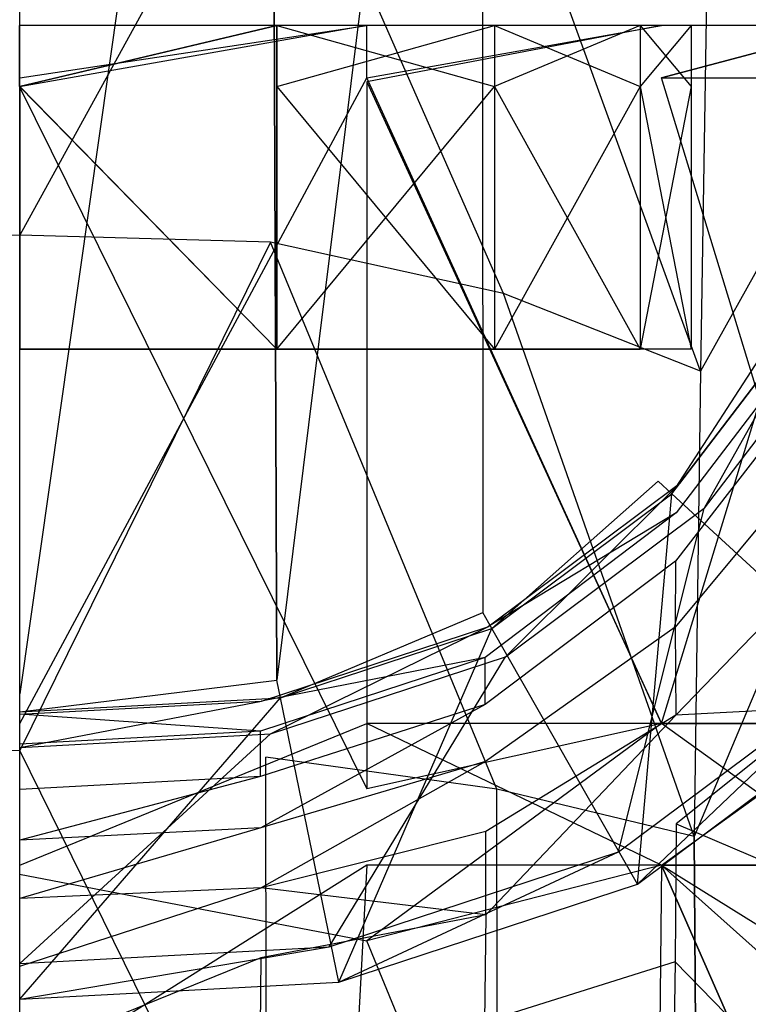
# Model space of a CAD drawing. Extents: x 0 to 0.315, y -0.494 to 0.
# Tile 20 of 24: x 0.158 to 0.185, y -0.091 to -0.053. Entities that reach past the tile are written whole.
import ezdxf

# ---------------------------------------------------------------- set-up
doc = ezdxf.new("R2010")
doc.units = 0
doc.layers.add('L0_WC_N_764603__0___REPLACEMTFO', color=7, linetype='CONTINUOUS')

msp = doc.modelspace()

# ---------------------------------------------------------------- linework, layer by layer
at = {"layer": 'L0_WC_N_764603__0___REPLACEMTFO', "color": 8}
for points, invisible_edges in [([(0.1575, -0.078801), (0.1575, -0.011583), (0.167015, -0.012086), (0.1575, -0.078801)], 10), ([(0.1575, -0.078801), (0.167015, -0.012086), (0.167257, -0.078279), (0.1575, -0.078801)], 13), ([(0.167257, -0.078279), (0.167015, -0.012086), (0.175062, -0.015321), (0.167257, -0.078279)], 10), ([(0.167257, -0.078279), (0.175062, -0.015321), (0.175067, -0.075717), (0.167257, -0.078279)], 13), ([(0.175067, -0.075717), (0.175062, -0.015321), (0.182389, -0.02082), (0.175067, -0.075717)], 15), ([(0.175067, -0.075717), (0.182389, -0.02082), (0.181725, -0.070733), (0.175067, -0.075717)], 15), ([(0.181725, -0.070733), (0.182389, -0.02082), (0.187159, -0.063615), (0.181725, -0.070733)], 15), ([(0.187159, -0.063615), (0.182389, -0.02082), (0.187952, -0.02805), (0.187159, -0.063615)], 15), ([(0.1575, -0.043519, 0.190556), (0.147988, -0.061663, 0.191941), (0.157501, -0.061396, 0.192452), (0.1575, -0.043519, 0.190556)], 14), ([(0.157501, -0.061396, 0.192452), (0.167155, -0.043871, 0.190055), (0.1575, -0.043519, 0.190556), (0.157501, -0.061396, 0.192452)], 13), ([(0.167155, -0.043871, 0.190055), (0.157501, -0.061396, 0.192452), (0.167014, -0.061663, 0.191942), (0.167155, -0.043871, 0.190055)], 14), ([(0.175858, -0.063607, 0.188355), (0.167155, -0.043871, 0.190055), (0.167014, -0.061663, 0.191942), (0.175858, -0.063607, 0.188355)], 14), ([(0.176102, -0.046648, 0.186415), (0.167155, -0.043871, 0.190055), (0.175858, -0.063607, 0.188355), (0.176102, -0.046648, 0.186415)], 14), ([(0.189249, -0.04448, 0.167842), (0.183583, -0.050854, 0.180599), (0.189118, -0.05616, 0.173067), (0.189249, -0.04448, 0.167842)], 14), ([(0.183332, -0.066563, 0.182541), (0.176102, -0.046648, 0.186415), (0.175858, -0.063607, 0.188355), (0.183332, -0.066563, 0.182541)], 14), ([(0.183583, -0.050854, 0.180599), (0.176102, -0.046648, 0.186415), (0.183332, -0.066563, 0.182541), (0.183583, -0.050854, 0.180599)], 14), ([(0.183583, -0.050854, 0.180599), (0.183332, -0.066563, 0.182541), (0.189118, -0.05616, 0.173067), (0.183583, -0.050854, 0.180599)], 14), ([(0.167252, -0.053451, 0.289321), (0.157499, -0.055756, 0.291174), (0.157499, -0.053451, 0.291174), (0.167252, -0.053451, 0.289321)], 13), ([(0.157499, -0.055756, 0.291174), (0.167252, -0.053451, 0.289321), (0.167252, -0.055756, 0.289321), (0.157499, -0.055756, 0.291174)], 14), ([(0.157499, -0.053451, 0.291174), (0.167668, -0.053451, 0.290279), (0.167252, -0.053451, 0.289321), (0.157499, -0.053451, 0.291174)], 13), ([(0.167668, -0.053451, 0.290279), (0.157499, -0.053451, 0.291174), (0.157499, -0.053451, 0.292211), (0.167668, -0.053451, 0.290279)], 14), ([(0.157499, -0.053451, 0.292211), (0.170099, -0.053451, 0.295887), (0.167668, -0.053451, 0.290279), (0.157499, -0.053451, 0.292211)], 13), ([(0.170099, -0.053451, 0.295887), (0.157499, -0.053451, 0.292211), (0.157499, -0.053451, 0.29828), (0.170099, -0.053451, 0.295887)], 14), ([(0.157499, -0.053451, 0.29828), (0.170678, -0.053451, 0.297221), (0.170099, -0.053451, 0.295887), (0.157499, -0.053451, 0.29828)], 13), ([(0.170678, -0.053451, 0.297221), (0.157499, -0.053451, 0.29828), (0.157499, -0.053451, 0.299724), (0.170678, -0.053451, 0.297221)], 14), ([(0.157499, -0.055775, 0.299725), (0.170678, -0.053451, 0.297221), (0.157499, -0.053451, 0.299724), (0.157499, -0.055775, 0.299725)], 13), ([(0.170678, -0.053451, 0.297221), (0.157499, -0.055775, 0.299725), (0.170678, -0.055582, 0.297221), (0.170678, -0.053451, 0.297221)], 14), ([(0.1575, -0.055756, 0.242496), (0.167252, -0.053451, 0.244349), (0.1575, -0.053451, 0.242496), (0.1575, -0.055756, 0.242496)], 13), ([(0.167252, -0.053451, 0.244349), (0.1575, -0.055756, 0.242496), (0.167252, -0.055756, 0.244349), (0.167252, -0.053451, 0.244349)], 14), ([(0.1575, -0.053451, 0.242496), (0.167668, -0.053451, 0.243391), (0.1575, -0.053451, 0.24146), (0.1575, -0.053451, 0.242496)], 13), ([(0.167668, -0.053451, 0.243391), (0.1575, -0.053451, 0.242496), (0.167252, -0.053451, 0.244349), (0.167668, -0.053451, 0.243391)], 14), ([(0.1575, -0.053451, 0.24146), (0.170099, -0.053451, 0.237784), (0.1575, -0.053451, 0.23539), (0.1575, -0.053451, 0.24146)], 13), ([(0.170099, -0.053451, 0.237784), (0.1575, -0.053451, 0.24146), (0.167668, -0.053451, 0.243391), (0.170099, -0.053451, 0.237784)], 14), ([(0.1575, -0.053451, 0.23539), (0.170678, -0.053451, 0.236449), (0.1575, -0.053451, 0.233946), (0.1575, -0.053451, 0.23539)], 13), ([(0.170678, -0.053451, 0.236449), (0.1575, -0.053451, 0.23539), (0.170099, -0.053451, 0.237784), (0.170678, -0.053451, 0.236449)], 14), ([(0.170678, -0.053451, 0.236449), (0.1575, -0.055433, 0.233946), (0.1575, -0.053451, 0.233946), (0.170678, -0.053451, 0.236449)], 13), ([(0.1575, -0.055433, 0.233946), (0.170678, -0.053451, 0.236449), (0.170678, -0.055433, 0.236449), (0.1575, -0.055433, 0.233946)], 14), ([(0.175519, -0.055756, 0.249625), (0.167252, -0.053451, 0.244349), (0.167252, -0.055756, 0.244349), (0.175519, -0.055756, 0.249625)], 13), ([(0.167252, -0.053451, 0.244349), (0.175519, -0.055756, 0.249625), (0.175519, -0.053451, 0.249625), (0.167252, -0.053451, 0.244349)], 14), ([(0.175519, -0.053451, 0.284045), (0.167252, -0.055756, 0.289321), (0.167252, -0.053451, 0.289321), (0.175519, -0.053451, 0.284045)], 13), ([(0.167252, -0.055756, 0.289321), (0.175519, -0.053451, 0.284045), (0.175519, -0.055756, 0.284045), (0.167252, -0.055756, 0.289321)], 14), ([(0.167252, -0.053451, 0.289321), (0.176287, -0.053451, 0.284778), (0.175519, -0.053451, 0.284045), (0.167252, -0.053451, 0.289321)], 13), ([(0.176287, -0.053451, 0.284778), (0.167252, -0.053451, 0.289321), (0.167668, -0.053451, 0.290279), (0.176287, -0.053451, 0.284778)], 14), ([(0.167252, -0.053451, 0.244349), (0.176287, -0.053451, 0.248892), (0.167668, -0.053451, 0.243391), (0.167252, -0.053451, 0.244349)], 13), ([(0.176287, -0.053451, 0.248892), (0.167252, -0.053451, 0.244349), (0.175519, -0.053451, 0.249625), (0.176287, -0.053451, 0.248892)], 14), ([(0.167668, -0.053451, 0.290279), (0.18078, -0.053451, 0.28907), (0.176287, -0.053451, 0.284778), (0.167668, -0.053451, 0.290279)], 13), ([(0.18078, -0.053451, 0.28907), (0.167668, -0.053451, 0.290279), (0.170099, -0.053451, 0.295887), (0.18078, -0.053451, 0.28907)], 14), ([(0.167668, -0.053451, 0.243391), (0.18078, -0.053451, 0.2446), (0.170099, -0.053451, 0.237784), (0.167668, -0.053451, 0.243391)], 13), ([(0.18078, -0.053451, 0.2446), (0.167668, -0.053451, 0.243391), (0.176287, -0.053451, 0.248892), (0.18078, -0.053451, 0.2446)], 14), ([(0.170099, -0.053451, 0.295887), (0.181849, -0.053451, 0.290091), (0.18078, -0.053451, 0.28907), (0.170099, -0.053451, 0.295887)], 13), ([(0.181849, -0.053451, 0.290091), (0.170099, -0.053451, 0.295887), (0.170678, -0.053451, 0.297221), (0.181849, -0.053451, 0.290091)], 14), ([(0.170099, -0.053451, 0.237784), (0.18185, -0.053451, 0.243579), (0.170678, -0.053451, 0.236449), (0.170099, -0.053451, 0.237784)], 13), ([(0.18185, -0.053451, 0.243579), (0.170099, -0.053451, 0.237784), (0.18078, -0.053451, 0.2446), (0.18185, -0.053451, 0.243579)], 14), ([(0.170678, -0.055582, 0.297221), (0.181849, -0.053451, 0.290091), (0.170678, -0.053451, 0.297221), (0.170678, -0.055582, 0.297221)], 13), ([(0.181849, -0.053451, 0.290091), (0.170678, -0.055582, 0.297221), (0.18185, -0.055433, 0.290092), (0.181849, -0.053451, 0.290091)], 14), ([(0.18185, -0.053451, 0.243579), (0.170678, -0.055433, 0.236449), (0.170678, -0.053451, 0.236449), (0.18185, -0.053451, 0.243579)], 13), ([(0.170678, -0.055433, 0.236449), (0.18185, -0.053451, 0.243579), (0.18185, -0.055433, 0.243579), (0.170678, -0.055433, 0.236449)], 14), ([(0.181043, -0.055756, 0.257521), (0.175519, -0.053451, 0.249625), (0.175519, -0.055756, 0.249625), (0.181043, -0.055756, 0.257521)], 13), ([(0.175519, -0.053451, 0.249625), (0.181043, -0.055756, 0.257521), (0.181043, -0.053451, 0.257521), (0.175519, -0.053451, 0.249625)], 14), ([(0.175519, -0.055756, 0.284045), (0.181043, -0.053451, 0.276149), (0.181043, -0.055756, 0.276149), (0.175519, -0.055756, 0.284045)], 13), ([(0.181043, -0.053451, 0.276149), (0.175519, -0.055756, 0.284045), (0.175519, -0.053451, 0.284045), (0.181043, -0.053451, 0.276149)], 14), ([(0.175519, -0.053451, 0.284045), (0.182046, -0.053451, 0.276545), (0.181043, -0.053451, 0.276149), (0.175519, -0.053451, 0.284045)], 13), ([(0.182046, -0.053451, 0.276545), (0.175519, -0.053451, 0.284045), (0.176287, -0.053451, 0.284778), (0.182046, -0.053451, 0.276545)], 14), ([(0.175519, -0.053451, 0.249625), (0.182046, -0.053451, 0.257124), (0.176287, -0.053451, 0.248892), (0.175519, -0.053451, 0.249625)], 13), ([(0.182046, -0.053451, 0.257124), (0.175519, -0.053451, 0.249625), (0.181043, -0.053451, 0.257521), (0.182046, -0.053451, 0.257124)], 14), ([(0.176287, -0.053451, 0.284778), (0.187917, -0.053451, 0.278868), (0.182046, -0.053451, 0.276545), (0.176287, -0.053451, 0.284778)], 13), ([(0.187917, -0.053451, 0.278868), (0.176287, -0.053451, 0.284778), (0.18078, -0.053451, 0.28907), (0.187917, -0.053451, 0.278868)], 14), ([(0.176287, -0.053451, 0.248892), (0.187917, -0.053451, 0.254801), (0.18078, -0.053451, 0.2446), (0.176287, -0.053451, 0.248892)], 13), ([(0.187917, -0.053451, 0.254801), (0.176287, -0.053451, 0.248892), (0.182046, -0.053451, 0.257124), (0.187917, -0.053451, 0.254801)], 14), ([(0.18078, -0.053451, 0.28907), (0.189314, -0.053451, 0.279421), (0.187917, -0.053451, 0.278868), (0.18078, -0.053451, 0.28907)], 13), ([(0.189314, -0.053451, 0.279421), (0.18078, -0.053451, 0.28907), (0.181849, -0.053451, 0.290091), (0.189314, -0.053451, 0.279421)], 14), ([(0.18078, -0.053451, 0.2446), (0.189314, -0.053451, 0.254249), (0.18185, -0.053451, 0.243579), (0.18078, -0.053451, 0.2446)], 13), ([(0.189314, -0.053451, 0.254249), (0.18078, -0.053451, 0.2446), (0.187917, -0.053451, 0.254801), (0.189314, -0.053451, 0.254249)], 14), ([(0.182983, -0.055756, 0.266835), (0.181043, -0.053451, 0.257521), (0.181043, -0.055756, 0.257521), (0.182983, -0.055756, 0.266835)], 13), ([(0.181043, -0.053451, 0.257521), (0.182983, -0.055756, 0.266835), (0.182983, -0.053451, 0.266835), (0.181043, -0.053451, 0.257521)], 14), ([(0.181043, -0.055756, 0.276149), (0.182983, -0.053451, 0.266835), (0.182983, -0.055756, 0.266835), (0.181043, -0.055756, 0.276149)], 13), ([(0.182983, -0.053451, 0.266835), (0.181043, -0.055756, 0.276149), (0.181043, -0.053451, 0.276149), (0.182983, -0.053451, 0.266835)], 14), ([(0.181043, -0.053451, 0.276149), (0.184068, -0.053451, 0.266835), (0.182983, -0.053451, 0.266835), (0.181043, -0.053451, 0.276149)], 13), ([(0.184068, -0.053451, 0.266835), (0.181043, -0.053451, 0.276149), (0.182046, -0.053451, 0.276545), (0.184068, -0.053451, 0.266835)], 14), ([(0.181043, -0.053451, 0.257521), (0.184068, -0.053451, 0.266835), (0.182046, -0.053451, 0.257124), (0.181043, -0.053451, 0.257521)], 13), ([(0.184068, -0.053451, 0.266835), (0.181043, -0.053451, 0.257521), (0.182983, -0.053451, 0.266835), (0.184068, -0.053451, 0.266835)], 14), ([(0.18185, -0.055433, 0.290092), (0.189314, -0.053451, 0.279421), (0.181849, -0.053451, 0.290091), (0.18185, -0.055433, 0.290092)], 14), ([(0.189314, -0.053451, 0.279421), (0.18185, -0.055433, 0.290092), (0.189314, -0.055433, 0.279421), (0.189314, -0.053451, 0.279421)], 13), ([(0.18185, -0.055433, 0.243579), (0.189314, -0.053451, 0.254249), (0.189314, -0.055433, 0.254249), (0.18185, -0.055433, 0.243579)], 13), ([(0.189314, -0.053451, 0.254249), (0.18185, -0.055433, 0.243579), (0.18185, -0.053451, 0.243579), (0.189314, -0.053451, 0.254249)], 14), ([(0.187917, -0.053451, 0.278868), (0.184068, -0.053451, 0.266835), (0.182046, -0.053451, 0.276545), (0.187917, -0.053451, 0.278868)], 14), ([(0.182046, -0.053451, 0.257124), (0.190423, -0.053451, 0.266835), (0.187917, -0.053451, 0.254801), (0.182046, -0.053451, 0.257124)], 13), ([(0.190423, -0.053451, 0.266835), (0.182046, -0.053451, 0.257124), (0.184068, -0.053451, 0.266835), (0.190423, -0.053451, 0.266835)], 14), ([(0.184068, -0.053451, 0.266835), (0.187917, -0.053451, 0.278868), (0.190423, -0.053451, 0.266835), (0.184068, -0.053451, 0.266835)], 13), ([(0.157499, -0.055775, 0.299725), (0.170678, -0.082401, 0.297221), (0.170678, -0.055582, 0.297221), (0.157499, -0.055775, 0.299725)], 14), ([(0.170678, -0.055433, 0.236449), (0.1575, -0.079922, 0.233946), (0.1575, -0.055433, 0.233946), (0.170678, -0.055433, 0.236449)], 13), ([(0.1575, -0.079922, 0.233946), (0.170678, -0.055433, 0.236449), (0.170678, -0.079922, 0.236449), (0.1575, -0.079922, 0.233946)], 14), ([(0.170678, -0.055582, 0.297221), (0.18185, -0.079922, 0.290092), (0.18185, -0.055433, 0.290092), (0.170678, -0.055582, 0.297221)], 14), ([(0.170678, -0.055433, 0.236449), (0.181849, -0.079922, 0.243579), (0.170678, -0.079922, 0.236449), (0.170678, -0.055433, 0.236449)], 13), ([(0.181849, -0.079922, 0.243579), (0.170678, -0.055433, 0.236449), (0.18185, -0.055433, 0.243579), (0.181849, -0.079922, 0.243579)], 14), ([(0.18185, -0.079922, 0.290092), (0.170678, -0.055582, 0.297221), (0.170678, -0.082401, 0.297221), (0.18185, -0.079922, 0.290092)], 13), ([(0.18185, -0.055433, 0.243579), (0.189314, -0.079922, 0.254249), (0.181849, -0.079922, 0.243579), (0.18185, -0.055433, 0.243579)], 13), ([(0.189314, -0.079922, 0.254249), (0.18185, -0.055433, 0.243579), (0.189314, -0.055433, 0.254249), (0.189314, -0.079922, 0.254249)], 14), ([(0.189314, -0.055433, 0.279421), (0.18185, -0.079922, 0.290092), (0.189314, -0.079922, 0.279421), (0.189314, -0.055433, 0.279421)], 13), ([(0.18185, -0.079922, 0.290092), (0.189314, -0.055433, 0.279421), (0.18185, -0.055433, 0.290092), (0.18185, -0.079922, 0.290092)], 14), ([(0.157499, -0.055756, 0.291174), (0.167252, -0.065722, 0.289321), (0.157499, -0.065722, 0.291174), (0.157499, -0.055756, 0.291174)], 13), ([(0.167252, -0.065722, 0.289321), (0.157499, -0.055756, 0.291174), (0.167252, -0.055756, 0.289321), (0.167252, -0.065722, 0.289321)], 14), ([(0.170678, -0.082401, 0.297221), (0.157499, -0.055775, 0.299725), (0.157499, -0.085633, 0.299725), (0.170678, -0.082401, 0.297221)], 13), ([(0.167252, -0.065722, 0.244349), (0.1575, -0.055756, 0.242496), (0.1575, -0.065722, 0.242496), (0.167252, -0.065722, 0.244349)], 13), ([(0.1575, -0.055756, 0.242496), (0.167252, -0.065722, 0.244349), (0.167252, -0.055756, 0.244349), (0.1575, -0.055756, 0.242496)], 14), ([(0.175519, -0.065722, 0.249625), (0.167252, -0.055756, 0.244349), (0.167252, -0.065722, 0.244349), (0.175519, -0.065722, 0.249625)], 13), ([(0.167252, -0.055756, 0.244349), (0.175519, -0.065722, 0.249625), (0.175519, -0.055756, 0.249625), (0.167252, -0.055756, 0.244349)], 14), ([(0.175519, -0.055756, 0.284045), (0.167252, -0.065722, 0.289321), (0.167252, -0.055756, 0.289321), (0.175519, -0.055756, 0.284045)], 13), ([(0.167252, -0.065722, 0.289321), (0.175519, -0.055756, 0.284045), (0.175519, -0.065722, 0.284045), (0.167252, -0.065722, 0.289321)], 14), ([(0.181043, -0.065722, 0.257521), (0.175519, -0.055756, 0.249625), (0.175519, -0.065722, 0.249625), (0.181043, -0.065722, 0.257521)], 13), ([(0.175519, -0.055756, 0.249625), (0.181043, -0.065722, 0.257521), (0.181043, -0.055756, 0.257521), (0.175519, -0.055756, 0.249625)], 14), ([(0.175519, -0.065722, 0.284045), (0.181043, -0.055756, 0.276149), (0.181043, -0.065722, 0.276149), (0.175519, -0.065722, 0.284045)], 13), ([(0.181043, -0.055756, 0.276149), (0.175519, -0.065722, 0.284045), (0.175519, -0.055756, 0.284045), (0.181043, -0.055756, 0.276149)], 14), ([(0.181043, -0.065722, 0.276149), (0.182983, -0.055756, 0.266835), (0.182983, -0.065722, 0.266835), (0.181043, -0.065722, 0.276149)], 13), ([(0.182983, -0.055756, 0.266835), (0.181043, -0.065722, 0.276149), (0.181043, -0.055756, 0.276149), (0.182983, -0.055756, 0.266835)], 14), ([(0.182983, -0.065722, 0.266835), (0.181043, -0.055756, 0.257521), (0.181043, -0.065722, 0.257521), (0.182983, -0.065722, 0.266835)], 13), ([(0.181043, -0.055756, 0.257521), (0.182983, -0.065722, 0.266835), (0.182983, -0.055756, 0.266835), (0.181043, -0.055756, 0.257521)], 14), ([(0.189118, -0.05616, 0.173067), (0.183332, -0.066563, 0.182541), (0.188949, -0.070281, 0.174899), (0.189118, -0.05616, 0.173067)], 14), ([(0.157501, -0.061396, 0.192452), (0.147988, -0.061663, 0.191941), (0.14816, -0.081201, 0.191438), (0.157501, -0.061396, 0.192452)], 14), ([(0.157502, -0.080951, 0.19208), (0.157501, -0.061396, 0.192452), (0.14816, -0.081201, 0.191438), (0.157502, -0.080951, 0.19208)], 14), ([(0.167014, -0.061663, 0.191942), (0.157501, -0.061396, 0.192452), (0.157502, -0.080951, 0.19208), (0.167014, -0.061663, 0.191942)], 14), ([(0.167014, -0.061663, 0.191942), (0.157502, -0.080951, 0.19208), (0.166843, -0.081201, 0.19144), (0.167014, -0.061663, 0.191942)], 14), ([(0.175599, -0.082408, 0.188052), (0.167014, -0.061663, 0.191942), (0.166843, -0.081201, 0.19144), (0.175599, -0.082408, 0.188052)], 14), ([(0.175858, -0.063607, 0.188355), (0.167014, -0.061663, 0.191942), (0.175599, -0.082408, 0.188052), (0.175858, -0.063607, 0.188355)], 14), ([(0.183087, -0.084209, 0.182429), (0.175858, -0.063607, 0.188355), (0.175599, -0.082408, 0.188052), (0.183087, -0.084209, 0.182429)], 14), ([(0.183332, -0.066563, 0.182541), (0.175858, -0.063607, 0.188355), (0.183087, -0.084209, 0.182429), (0.183332, -0.066563, 0.182541)], 14), ([(0.187159, -0.063615), (0.182243, -0.07121), (0.181725, -0.070733), (0.187159, -0.063615)], 13), ([(0.182243, -0.07121), (0.187159, -0.063615), (0.187786, -0.063949), (0.182243, -0.07121)], 14), ([(0.183467, -0.071752, 0.065228), (0.18806, -0.063574, 0.066865), (0.182533, -0.070814, 0.066865), (0.183467, -0.071752, 0.065228)], 13), ([(0.18806, -0.063574, 0.066865), (0.182533, -0.070814, 0.112752), (0.182533, -0.070814, 0.066865), (0.18806, -0.063574, 0.066865)], 13), ([(0.182533, -0.070814, 0.112752), (0.18806, -0.063574, 0.066865), (0.18806, -0.063574, 0.112752), (0.182533, -0.070814, 0.112752)], 14), ([(0.18806, -0.063574, 0.112752), (0.187946, -0.064658, 0.119774), (0.182533, -0.070814, 0.112752), (0.18806, -0.063574, 0.112752)], 14), ([(0.18806, -0.063574, 0.066865), (0.183467, -0.071752, 0.065228), (0.1892, -0.064242, 0.065228), (0.18806, -0.063574, 0.066865)], 14), ([(0.187786, -0.063949, 0.00141), (0.182243, -0.07121, 0.02115), (0.182243, -0.07121, 0.00141), (0.187786, -0.063949, 0.00141)], 13), ([(0.182243, -0.07121, 0.02115), (0.187786, -0.063949, 0.00141), (0.187786, -0.063949, 0.02115), (0.182243, -0.07121, 0.02115)], 14), ([(0.187786, -0.063949, 0.02115), (0.182243, -0.07121, 0.022814), (0.182243, -0.07121, 0.02115), (0.187786, -0.063949, 0.02115)], 13), ([(0.182243, -0.07121, 0.022814), (0.187786, -0.063949, 0.02115), (0.187786, -0.063949, 0.022814), (0.182243, -0.07121, 0.022814)], 14), ([(0.187786, -0.063949), (0.182243, -0.07121, 0.00141), (0.182243, -0.07121), (0.187786, -0.063949)], 13), ([(0.182243, -0.07121, 0.00141), (0.187786, -0.063949), (0.187786, -0.063949, 0.00141), (0.182243, -0.07121, 0.00141)], 14), ([(0.187786, -0.063949, 0.022814), (0.190528, -0.078842, 0.022814), (0.182243, -0.07121, 0.022814), (0.187786, -0.063949, 0.022814)], 13), ([(0.189523, -0.077833, 0.05461), (0.1892, -0.064242, 0.065228), (0.183467, -0.071752, 0.065228), (0.189523, -0.077833, 0.05461)], 13), ([(0.187946, -0.064658, 0.119774), (0.187897, -0.06663, 0.126253), (0.182411, -0.071933, 0.117911), (0.187946, -0.064658, 0.119774)], 14), ([(0.187946, -0.064658, 0.119774), (0.182411, -0.071933, 0.117911), (0.182533, -0.070814, 0.112752), (0.187946, -0.064658, 0.119774)], 14), ([(0.157499, -0.065722, 0.291174), (0.167252, -0.065722, 0.244349), (0.1575, -0.065722, 0.242496), (0.157499, -0.065722, 0.291174)], 13), ([(0.167252, -0.065722, 0.244349), (0.157499, -0.065722, 0.291174), (0.175519, -0.065722, 0.249625), (0.167252, -0.065722, 0.244349)], 10), ([(0.175519, -0.065722, 0.249625), (0.157499, -0.065722, 0.291174), (0.181043, -0.065722, 0.257521), (0.175519, -0.065722, 0.249625)], 13), ([(0.181043, -0.065722, 0.257521), (0.157499, -0.065722, 0.291174), (0.182983, -0.065722, 0.266835), (0.181043, -0.065722, 0.257521)], 10), ([(0.182983, -0.065722, 0.266835), (0.157499, -0.065722, 0.291174), (0.181043, -0.065722, 0.276149), (0.182983, -0.065722, 0.266835)], 13), ([(0.181043, -0.065722, 0.276149), (0.157499, -0.065722, 0.291174), (0.175519, -0.065722, 0.284045), (0.181043, -0.065722, 0.276149)], 15), ([(0.175519, -0.065722, 0.284045), (0.157499, -0.065722, 0.291174), (0.167252, -0.065722, 0.289321), (0.175519, -0.065722, 0.284045)], 15), ([(0.187897, -0.06663, 0.126253), (0.182386, -0.073766, 0.122523), (0.182411, -0.071933, 0.117911), (0.187897, -0.06663, 0.126253)], 14), ([(0.187897, -0.06663, 0.126253), (0.187873, -0.069638, 0.131538), (0.182386, -0.073766, 0.122523), (0.187897, -0.06663, 0.126253)], 14), ([(0.183332, -0.066563, 0.182541), (0.183087, -0.084209, 0.182429), (0.188949, -0.070281, 0.174899), (0.183332, -0.066563, 0.182541)], 14), ([(0.187873, -0.069638, 0.131538), (0.187889, -0.073909, 0.135459), (0.182377, -0.076273, 0.12616), (0.187873, -0.069638, 0.131538)], 14), ([(0.187873, -0.069638, 0.131538), (0.182377, -0.076273, 0.12616), (0.182386, -0.073766, 0.122523), (0.187873, -0.069638, 0.131538)], 14), ([(0.188949, -0.070281, 0.174899), (0.183087, -0.084209, 0.182429), (0.188804, -0.086402, 0.174872), (0.188949, -0.070281, 0.174899)], 14), ([(0.181725, -0.070733), (0.175412, -0.076323), (0.175067, -0.075717), (0.181725, -0.070733)], 13), ([(0.175927, -0.077396, 0.065228), (0.182533, -0.070814, 0.066865), (0.175264, -0.076255, 0.066865), (0.175927, -0.077396, 0.065228)], 14), ([(0.182533, -0.070814, 0.112752), (0.175264, -0.076255, 0.066865), (0.182533, -0.070814, 0.066865), (0.182533, -0.070814, 0.112752)], 13), ([(0.175264, -0.076255, 0.066865), (0.182533, -0.070814, 0.112752), (0.175264, -0.076255, 0.112752), (0.175264, -0.076255, 0.066865)], 14), ([(0.182411, -0.071933, 0.117911), (0.175264, -0.076255, 0.112752), (0.182533, -0.070814, 0.112752), (0.182411, -0.071933, 0.117911)], 14), ([(0.175412, -0.076323), (0.181725, -0.070733), (0.182243, -0.07121), (0.175412, -0.076323)], 14), ([(0.182533, -0.070814, 0.066865), (0.175927, -0.077396, 0.065228), (0.183467, -0.071752, 0.065228), (0.182533, -0.070814, 0.066865)], 13), ([(0.182243, -0.07121, 0.02115), (0.175412, -0.076323, 0.00141), (0.182243, -0.07121, 0.00141), (0.182243, -0.07121, 0.02115)], 13), ([(0.175412, -0.076323, 0.00141), (0.182243, -0.07121, 0.02115), (0.175412, -0.076323, 0.02115), (0.175412, -0.076323, 0.00141)], 14), ([(0.182243, -0.07121, 0.022814), (0.175412, -0.076323, 0.02115), (0.182243, -0.07121, 0.02115), (0.182243, -0.07121, 0.022814)], 13), ([(0.175412, -0.076323, 0.02115), (0.182243, -0.07121, 0.022814), (0.175412, -0.076323, 0.022814), (0.175412, -0.076323, 0.02115)], 14), ([(0.182243, -0.07121, 0.00141), (0.175412, -0.076323), (0.182243, -0.07121), (0.182243, -0.07121, 0.00141)], 13), ([(0.175412, -0.076323), (0.182243, -0.07121, 0.00141), (0.175412, -0.076323, 0.00141), (0.175412, -0.076323)], 14), ([(0.182243, -0.07121, 0.022814), (0.180938, -0.086021, 0.022814), (0.175412, -0.076323, 0.022814), (0.182243, -0.07121, 0.022814)], 13), ([(0.180938, -0.086021, 0.022814), (0.182243, -0.07121, 0.022814), (0.190528, -0.078842, 0.022814), (0.180938, -0.086021, 0.022814)], 14), ([(0.175168, -0.079198, 0.119723), (0.175166, -0.07742, 0.116528), (0.182411, -0.071933, 0.117911), (0.175168, -0.079198, 0.119723)], 14), ([(0.182411, -0.071933, 0.117911), (0.175166, -0.07742, 0.116528), (0.175264, -0.076255, 0.112752), (0.182411, -0.071933, 0.117911)], 14), ([(0.182386, -0.073766, 0.122523), (0.175168, -0.079198, 0.119723), (0.182411, -0.071933, 0.117911), (0.182386, -0.073766, 0.122523)], 14), ([(0.180224, -0.084793, 0.05461), (0.183467, -0.071752, 0.065228), (0.175927, -0.077396, 0.065228), (0.180224, -0.084793, 0.05461)], 14), ([(0.183467, -0.071752, 0.065228), (0.180224, -0.084793, 0.05461), (0.189523, -0.077833, 0.05461), (0.183467, -0.071752, 0.065228)], 13), ([(0.182386, -0.073766, 0.122523), (0.182377, -0.076273, 0.12616), (0.175168, -0.079198, 0.119723), (0.182386, -0.073766, 0.122523)], 14), ([(0.187889, -0.073909, 0.135459), (0.182392, -0.079605, 0.128891), (0.182377, -0.076273, 0.12616), (0.187889, -0.073909, 0.135459)], 14), ([(0.187914, -0.079323, 0.137912), (0.182392, -0.079605, 0.128891), (0.187889, -0.073909, 0.135459), (0.187914, -0.079323, 0.137912)], 14), ([(0.175067, -0.075717), (0.167395, -0.078953), (0.167257, -0.078279), (0.175067, -0.075717)], 13), ([(0.167395, -0.078953), (0.175067, -0.075717), (0.175412, -0.076323), (0.167395, -0.078953)], 14), ([(0.167021, -0.080317, 0.065228), (0.175264, -0.076255, 0.066865), (0.166679, -0.079071, 0.066865), (0.167021, -0.080317, 0.065228)], 14), ([(0.175264, -0.076255, 0.112752), (0.166679, -0.079071, 0.066865), (0.175264, -0.076255, 0.066865), (0.175264, -0.076255, 0.112752)], 13), ([(0.166679, -0.079071, 0.066865), (0.175264, -0.076255, 0.112752), (0.166679, -0.079071, 0.112752), (0.166679, -0.079071, 0.066865)], 14), ([(0.175166, -0.07742, 0.116528), (0.166679, -0.079071, 0.112752), (0.175264, -0.076255, 0.112752), (0.175166, -0.07742, 0.116528)], 14), ([(0.175264, -0.076255, 0.066865), (0.167021, -0.080317, 0.065228), (0.175927, -0.077396, 0.065228), (0.175264, -0.076255, 0.066865)], 13), ([(0.175412, -0.076323, 0.02115), (0.167395, -0.078953, 0.00141), (0.175412, -0.076323, 0.00141), (0.175412, -0.076323, 0.02115)], 13), ([(0.167395, -0.078953, 0.00141), (0.175412, -0.076323, 0.02115), (0.167395, -0.078953, 0.02115), (0.167395, -0.078953, 0.00141)], 14), ([(0.175412, -0.076323, 0.022814), (0.167395, -0.078953, 0.02115), (0.175412, -0.076323, 0.02115), (0.175412, -0.076323, 0.022814)], 13), ([(0.167395, -0.078953, 0.02115), (0.175412, -0.076323, 0.022814), (0.167395, -0.078953, 0.022814), (0.167395, -0.078953, 0.02115)], 14), ([(0.175412, -0.076323), (0.167395, -0.078953, 0.00141), (0.167395, -0.078953), (0.175412, -0.076323)], 13), ([(0.167395, -0.078953, 0.00141), (0.175412, -0.076323), (0.175412, -0.076323, 0.00141), (0.167395, -0.078953, 0.00141)], 14), ([(0.175412, -0.076323, 0.022814), (0.16961, -0.089737, 0.022814), (0.167395, -0.078953, 0.022814), (0.175412, -0.076323, 0.022814)], 13), ([(0.16961, -0.089737, 0.022814), (0.175412, -0.076323, 0.022814), (0.180938, -0.086021, 0.022814), (0.16961, -0.089737, 0.022814)], 14), ([(0.182377, -0.076273, 0.12616), (0.175175, -0.081359, 0.122118), (0.175168, -0.079198, 0.119723), (0.182377, -0.076273, 0.12616)], 14), ([(0.182377, -0.076273, 0.12616), (0.182392, -0.079605, 0.128891), (0.175175, -0.081359, 0.122118), (0.182377, -0.076273, 0.12616)], 14), ([(0.166643, -0.081933, 0.118266), (0.166636, -0.080214, 0.115821), (0.175166, -0.07742, 0.116528), (0.166643, -0.081933, 0.118266)], 14), ([(0.175166, -0.07742, 0.116528), (0.166636, -0.080214, 0.115821), (0.166679, -0.079071, 0.112752), (0.175166, -0.07742, 0.116528)], 14), ([(0.175168, -0.079198, 0.119723), (0.166643, -0.081933, 0.118266), (0.175166, -0.07742, 0.116528), (0.175168, -0.079198, 0.119723)], 14), ([(0.169242, -0.088396, 0.05461), (0.175927, -0.077396, 0.065228), (0.167021, -0.080317, 0.065228), (0.169242, -0.088396, 0.05461)], 14), ([(0.175927, -0.077396, 0.065228), (0.169242, -0.088396, 0.05461), (0.180224, -0.084793, 0.05461), (0.175927, -0.077396, 0.065228)], 13), ([(0.180938, -0.086021, 0.052849), (0.189523, -0.077833, 0.05461), (0.180224, -0.084793, 0.05461), (0.180938, -0.086021, 0.052849)], 14), ([(0.189523, -0.077833, 0.05461), (0.180938, -0.086021, 0.052849), (0.190528, -0.078842, 0.052849), (0.189523, -0.077833, 0.05461)], 13), ([(0.167257, -0.078279), (0.1575, -0.079482, 0.000001), (0.1575, -0.078801), (0.167257, -0.078279)], 13), ([(0.1575, -0.079482, 0.000001), (0.167257, -0.078279), (0.167395, -0.078953), (0.1575, -0.079482, 0.000001)], 14), ([(0.167395, -0.078953, 0.02115), (0.1575, -0.079482, 0.00141), (0.167395, -0.078953, 0.00141), (0.167395, -0.078953, 0.02115)], 13), ([(0.1575, -0.079482, 0.00141), (0.167395, -0.078953, 0.02115), (0.1575, -0.079482, 0.02115), (0.1575, -0.079482, 0.00141)], 14), ([(0.167395, -0.078953, 0.022814), (0.1575, -0.079482, 0.02115), (0.167395, -0.078953, 0.02115), (0.167395, -0.078953, 0.022814)], 13), ([(0.1575, -0.079482, 0.02115), (0.167395, -0.078953, 0.022814), (0.1575, -0.079482, 0.022814), (0.1575, -0.079482, 0.02115)], 14), ([(0.167395, -0.078953, 0.00141), (0.1575, -0.079482, 0.000001), (0.167395, -0.078953), (0.167395, -0.078953, 0.00141)], 13), ([(0.1575, -0.079482, 0.000001), (0.167395, -0.078953, 0.00141), (0.1575, -0.079482, 0.00141), (0.1575, -0.079482, 0.000001)], 14), ([(0.167395, -0.078953, 0.022814), (0.1575, -0.090385, 0.022814), (0.1575, -0.079482, 0.022814), (0.167395, -0.078953, 0.022814)], 13), ([(0.1575, -0.090385, 0.022814), (0.167395, -0.078953, 0.022814), (0.16961, -0.089737, 0.022814), (0.1575, -0.090385, 0.022814)], 14), ([(0.166679, -0.079071, 0.066865), (0.1575, -0.080827, 0.065228), (0.167021, -0.080317, 0.065228), (0.166679, -0.079071, 0.066865)], 13), ([(0.1575, -0.080827, 0.065228), (0.166679, -0.079071, 0.066865), (0.1575, -0.079563, 0.066865), (0.1575, -0.080827, 0.065228)], 14), ([(0.166679, -0.079071, 0.112752), (0.1575, -0.079563, 0.066865), (0.166679, -0.079071, 0.066865), (0.166679, -0.079071, 0.112752)], 13), ([(0.1575, -0.079563, 0.066865), (0.166679, -0.079071, 0.112752), (0.1575, -0.079563, 0.112752), (0.1575, -0.079563, 0.066865)], 14), ([(0.166636, -0.080214, 0.115821), (0.1575, -0.079563, 0.112752), (0.166679, -0.079071, 0.112752), (0.166636, -0.080214, 0.115821)], 14), ([(0.190528, -0.078842, 0.052849), (0.180938, -0.086021, 0.050846), (0.190528, -0.078842, 0.050846), (0.190528, -0.078842, 0.052849)], 13), ([(0.180938, -0.086021, 0.050846), (0.190528, -0.078842, 0.052849), (0.180938, -0.086021, 0.052849), (0.180938, -0.086021, 0.050846)], 14), ([(0.190528, -0.078842, 0.050846), (0.180938, -0.086021, 0.023815), (0.190528, -0.078842, 0.023815), (0.190528, -0.078842, 0.050846)], 13), ([(0.180938, -0.086021, 0.023815), (0.190528, -0.078842, 0.050846), (0.180938, -0.086021, 0.050846), (0.180938, -0.086021, 0.023815)], 14), ([(0.190528, -0.078842, 0.023815), (0.180938, -0.086021, 0.022814), (0.190528, -0.078842, 0.022814), (0.190528, -0.078842, 0.023815)], 13), ([(0.180938, -0.086021, 0.022814), (0.190528, -0.078842, 0.023815), (0.180938, -0.086021, 0.023815), (0.180938, -0.086021, 0.022814)], 14), ([(0.175168, -0.079198, 0.119723), (0.16665, -0.083882, 0.12001), (0.166643, -0.081933, 0.118266), (0.175168, -0.079198, 0.119723)], 14), ([(0.175175, -0.081359, 0.122118), (0.16665, -0.083882, 0.12001), (0.175168, -0.079198, 0.119723), (0.175175, -0.081359, 0.122118)], 14), ([(0.182392, -0.079605, 0.128891), (0.187914, -0.079323, 0.137912), (0.182405, -0.083728, 0.13077), (0.182392, -0.079605, 0.128891)], 13), ([(0.187914, -0.079323, 0.137912), (0.187901, -0.08607, 0.139037), (0.182405, -0.083728, 0.13077), (0.187914, -0.079323, 0.137912)], 14), ([(0.166636, -0.080214, 0.115821), (0.1575, -0.080707, 0.115704), (0.1575, -0.079563, 0.112752), (0.166636, -0.080214, 0.115821)], 14), ([(0.170678, -0.079922, 0.236449), (0.1575, -0.085291, 0.233946), (0.1575, -0.079922, 0.233946), (0.170678, -0.079922, 0.236449)], 13), ([(0.1575, -0.085291, 0.233946), (0.170678, -0.079922, 0.236449), (0.170678, -0.085291, 0.236449), (0.1575, -0.085291, 0.233946)], 14), ([(0.170678, -0.088172, 0.297221), (0.18185, -0.079922, 0.290092), (0.170678, -0.082401, 0.297221), (0.170678, -0.088172, 0.297221)], 13), ([(0.18185, -0.079922, 0.290092), (0.170678, -0.088172, 0.297221), (0.18185, -0.085291, 0.290092), (0.18185, -0.079922, 0.290092)], 14), ([(0.170678, -0.079922, 0.236449), (0.18185, -0.085291, 0.243579), (0.170678, -0.085291, 0.236449), (0.170678, -0.079922, 0.236449)], 13), ([(0.18185, -0.085291, 0.243579), (0.170678, -0.079922, 0.236449), (0.181849, -0.079922, 0.243579), (0.18185, -0.085291, 0.243579)], 14), ([(0.182392, -0.079605, 0.128891), (0.175187, -0.084014, 0.123946), (0.175175, -0.081359, 0.122118), (0.182392, -0.079605, 0.128891)], 14), ([(0.182392, -0.079605, 0.128891), (0.175189, -0.087184, 0.125384), (0.175187, -0.084014, 0.123946), (0.182392, -0.079605, 0.128891)], 13), ([(0.175189, -0.087184, 0.125384), (0.182392, -0.079605, 0.128891), (0.182405, -0.083728, 0.13077), (0.175189, -0.087184, 0.125384)], 14), ([(0.181849, -0.079922, 0.243579), (0.189314, -0.085291, 0.254249), (0.18185, -0.085291, 0.243579), (0.181849, -0.079922, 0.243579)], 13), ([(0.189314, -0.085291, 0.254249), (0.181849, -0.079922, 0.243579), (0.189314, -0.079922, 0.254249), (0.189314, -0.085291, 0.254249)], 14), ([(0.189314, -0.079922, 0.279421), (0.18185, -0.085291, 0.290092), (0.189314, -0.085291, 0.279421), (0.189314, -0.079922, 0.279421)], 13), ([(0.18185, -0.085291, 0.290092), (0.189314, -0.079922, 0.279421), (0.18185, -0.079922, 0.290092), (0.18185, -0.085291, 0.290092)], 14), ([(0.1575, -0.082426, 0.118012), (0.1575, -0.080707, 0.115704), (0.166636, -0.080214, 0.115821), (0.1575, -0.082426, 0.118012)], 14), ([(0.166643, -0.081933, 0.118266), (0.1575, -0.082426, 0.118012), (0.166636, -0.080214, 0.115821), (0.166643, -0.081933, 0.118266)], 14), ([(0.167021, -0.080317, 0.065228), (0.1575, -0.089025, 0.05461), (0.169242, -0.088396, 0.05461), (0.167021, -0.080317, 0.065228)], 13), ([(0.1575, -0.089025, 0.05461), (0.167021, -0.080317, 0.065228), (0.1575, -0.080827, 0.065228), (0.1575, -0.089025, 0.05461)], 14), ([(0.157502, -0.080951, 0.19208), (0.14816, -0.081201, 0.191438), (0.1575, -0.099773, 0.192506), (0.157502, -0.080951, 0.19208)], 14), ([(0.166868, -0.099952, 0.191346), (0.157502, -0.080951, 0.19208), (0.1575, -0.099773, 0.192506), (0.166868, -0.099952, 0.191346)], 14), ([(0.166868, -0.099952, 0.191346), (0.166843, -0.081201, 0.19144), (0.157502, -0.080951, 0.19208), (0.166868, -0.099952, 0.191346)], 14), ([(0.175175, -0.081359, 0.122118), (0.166657, -0.086157, 0.121367), (0.16665, -0.083882, 0.12001), (0.175175, -0.081359, 0.122118)], 14), ([(0.175187, -0.084014, 0.123946), (0.166657, -0.086157, 0.121367), (0.175175, -0.081359, 0.122118), (0.175187, -0.084014, 0.123946)], 14), ([(0.175599, -0.082408, 0.188052), (0.166843, -0.081201, 0.19144), (0.166868, -0.099952, 0.191346), (0.175599, -0.082408, 0.188052)], 14), ([(0.166643, -0.081933, 0.118266), (0.1575, -0.084345, 0.119639), (0.1575, -0.082426, 0.118012), (0.166643, -0.081933, 0.118266)], 14), ([(0.16665, -0.083882, 0.12001), (0.1575, -0.084345, 0.119639), (0.166643, -0.081933, 0.118266), (0.16665, -0.083882, 0.12001)], 14), ([(0.157499, -0.085633, 0.299725), (0.170678, -0.088172, 0.297221), (0.170678, -0.082401, 0.297221), (0.157499, -0.085633, 0.299725)], 14), ([(0.175625, -0.100652, 0.187895), (0.175599, -0.082408, 0.188052), (0.166868, -0.099952, 0.191346), (0.175625, -0.100652, 0.187895)], 14), ([(0.183087, -0.084209, 0.182429), (0.175599, -0.082408, 0.188052), (0.175625, -0.100652, 0.187895), (0.183087, -0.084209, 0.182429)], 14), ([(0.16665, -0.083882, 0.12001), (0.1575, -0.08656, 0.120917), (0.1575, -0.084345, 0.119639), (0.16665, -0.083882, 0.12001)], 14), ([(0.166657, -0.086157, 0.121367), (0.1575, -0.08656, 0.120917), (0.16665, -0.083882, 0.12001), (0.166657, -0.086157, 0.121367)], 14), ([(0.175189, -0.087184, 0.125384), (0.166657, -0.086157, 0.121367), (0.175187, -0.084014, 0.123946), (0.175189, -0.087184, 0.125384)], 14), ([(0.182405, -0.083728, 0.13077), (0.182366, -0.088957, 0.131783), (0.175189, -0.087184, 0.125384), (0.182405, -0.083728, 0.13077)], 14), ([(0.182405, -0.083728, 0.13077), (0.187901, -0.08607, 0.139037), (0.182366, -0.088957, 0.131783), (0.182405, -0.083728, 0.13077)], 14), ([(0.183206, -0.101544, 0.182141), (0.183087, -0.084209, 0.182429), (0.175625, -0.100652, 0.187895), (0.183206, -0.101544, 0.182141)], 14), ([(0.183087, -0.084209, 0.182429), (0.183206, -0.101544, 0.182141), (0.188804, -0.086402, 0.174872), (0.183087, -0.084209, 0.182429)], 14), ([(0.16961, -0.089737, 0.052849), (0.180224, -0.084793, 0.05461), (0.169242, -0.088396, 0.05461), (0.16961, -0.089737, 0.052849)], 14), ([(0.180224, -0.084793, 0.05461), (0.16961, -0.089737, 0.052849), (0.180938, -0.086021, 0.052849), (0.180224, -0.084793, 0.05461)], 13), ([(0.157543, -0.093548, 0.232329), (0.144765, -0.093528, 0.234844), (0.1575, -0.085291, 0.233946), (0.157543, -0.093548, 0.232329)], 14), ([(0.170678, -0.085291, 0.236449), (0.157543, -0.093548, 0.232329), (0.1575, -0.085291, 0.233946), (0.170678, -0.085291, 0.236449)], 14), ([(0.170678, -0.085291, 0.236449), (0.170224, -0.09353, 0.234851), (0.157543, -0.093548, 0.232329), (0.170678, -0.085291, 0.236449)], 14), ([(0.181777, -0.093055, 0.241293), (0.170224, -0.09353, 0.234851), (0.170678, -0.085291, 0.236449), (0.181777, -0.093055, 0.241293)], 14), ([(0.18185, -0.085291, 0.243579), (0.181777, -0.093055, 0.241293), (0.170678, -0.085291, 0.236449), (0.18185, -0.085291, 0.243579)], 14), ([(0.18185, -0.085291, 0.290092), (0.170678, -0.088172, 0.297221), (0.1731, -0.094077, 0.296797), (0.18185, -0.085291, 0.290092)], 14), ([(0.184676, -0.09171, 0.289436), (0.18185, -0.085291, 0.290092), (0.1731, -0.094077, 0.296797), (0.184676, -0.09171, 0.289436)], 14), ([(0.18185, -0.085291, 0.243579), (0.189787, -0.092388, 0.251963), (0.181777, -0.093055, 0.241293), (0.18185, -0.085291, 0.243579)], 14), ([(0.189314, -0.085291, 0.254249), (0.189787, -0.092388, 0.251963), (0.18185, -0.085291, 0.243579), (0.189314, -0.085291, 0.254249)], 14), ([(0.18185, -0.085291, 0.290092), (0.184676, -0.09171, 0.289436), (0.191211, -0.091141, 0.278482), (0.18185, -0.085291, 0.290092)], 14), ([(0.18185, -0.085291, 0.290092), (0.191211, -0.091141, 0.278482), (0.189314, -0.085291, 0.279421), (0.18185, -0.085291, 0.290092)], 14), ([(0.170678, -0.088172, 0.297221), (0.157499, -0.085633, 0.299725), (0.157499, -0.091929, 0.299725), (0.170678, -0.088172, 0.297221)], 13), ([(0.166657, -0.086157, 0.121367), (0.1575, -0.089129, 0.12208), (0.1575, -0.08656, 0.120917), (0.166657, -0.086157, 0.121367)], 13), ([(0.1575, -0.089129, 0.12208), (0.166657, -0.086157, 0.121367), (0.166655, -0.088811, 0.122565), (0.1575, -0.089129, 0.12208)], 14), ([(0.166657, -0.086157, 0.121367), (0.175189, -0.087184, 0.125384), (0.166655, -0.088811, 0.122565), (0.166657, -0.086157, 0.121367)], 13), ([(0.180938, -0.086021, 0.052849), (0.16961, -0.089737, 0.050846), (0.180938, -0.086021, 0.050846), (0.180938, -0.086021, 0.052849)], 13), ([(0.16961, -0.089737, 0.050846), (0.180938, -0.086021, 0.052849), (0.16961, -0.089737, 0.052849), (0.16961, -0.089737, 0.050846)], 14), ([(0.180938, -0.086021, 0.050846), (0.16961, -0.089737, 0.023815), (0.180938, -0.086021, 0.023815), (0.180938, -0.086021, 0.050846)], 13), ([(0.16961, -0.089737, 0.023815), (0.180938, -0.086021, 0.050846), (0.16961, -0.089737, 0.050846), (0.16961, -0.089737, 0.023815)], 14), ([(0.180938, -0.086021, 0.023815), (0.16961, -0.089737, 0.022814), (0.180938, -0.086021, 0.022814), (0.180938, -0.086021, 0.023815)], 13), ([(0.16961, -0.089737, 0.022814), (0.180938, -0.086021, 0.023815), (0.16961, -0.089737, 0.023815), (0.16961, -0.089737, 0.022814)], 14), ([(0.187901, -0.08607, 0.139037), (0.187811, -0.094535, 0.139), (0.182366, -0.088957, 0.131783), (0.187901, -0.08607, 0.139037)], 14), ([(0.188804, -0.086402, 0.174872), (0.183206, -0.101544, 0.182141), (0.188922, -0.102494, 0.174489), (0.188804, -0.086402, 0.174872)], 14), ([(0.175189, -0.087184, 0.125384), (0.175141, -0.09124, 0.126348), (0.166655, -0.088811, 0.122565), (0.175189, -0.087184, 0.125384)], 14), ([(0.182366, -0.088957, 0.131783), (0.175141, -0.09124, 0.126348), (0.175189, -0.087184, 0.125384), (0.182366, -0.088957, 0.131783)], 14), ([(0.1731, -0.094077, 0.296797), (0.170678, -0.088172, 0.297221), (0.157499, -0.091929, 0.299725), (0.1731, -0.094077, 0.296797)], 14), ([(0.169242, -0.088396, 0.05461), (0.1575, -0.090385, 0.052849), (0.16961, -0.089737, 0.052849), (0.169242, -0.088396, 0.05461)], 13), ([(0.1575, -0.090385, 0.052849), (0.169242, -0.088396, 0.05461), (0.1575, -0.089025, 0.05461), (0.1575, -0.090385, 0.052849)], 14), ([(0.166655, -0.088811, 0.122565), (0.1575, -0.092512, 0.122975), (0.1575, -0.089129, 0.12208), (0.166655, -0.088811, 0.122565)], 14), ([(0.166655, -0.088811, 0.122565), (0.166618, -0.092265, 0.123505), (0.1575, -0.092512, 0.122975), (0.166655, -0.088811, 0.122565)], 14), ([(0.175141, -0.09124, 0.126348), (0.166618, -0.092265, 0.123505), (0.166655, -0.088811, 0.122565), (0.175141, -0.09124, 0.126348)], 14), ([(0.182366, -0.088957, 0.131783), (0.182259, -0.095776, 0.131812), (0.175141, -0.09124, 0.126348), (0.182366, -0.088957, 0.131783)], 14), ([(0.182366, -0.088957, 0.131783), (0.187811, -0.094535, 0.139), (0.182259, -0.095776, 0.131812), (0.182366, -0.088957, 0.131783)], 14), ([(0.16961, -0.089737, 0.052849), (0.1575, -0.090385, 0.050846), (0.16961, -0.089737, 0.050846), (0.16961, -0.089737, 0.052849)], 13), ([(0.1575, -0.090385, 0.050846), (0.16961, -0.089737, 0.052849), (0.1575, -0.090385, 0.052849), (0.1575, -0.090385, 0.050846)], 14), ([(0.16961, -0.089737, 0.050846), (0.1575, -0.090385, 0.023815), (0.16961, -0.089737, 0.023815), (0.16961, -0.089737, 0.050846)], 13), ([(0.1575, -0.090385, 0.023815), (0.16961, -0.089737, 0.050846), (0.1575, -0.090385, 0.050846), (0.1575, -0.090385, 0.023815)], 14), ([(0.16961, -0.089737, 0.023815), (0.1575, -0.090385, 0.022814), (0.16961, -0.089737, 0.022814), (0.16961, -0.089737, 0.023815)], 13), ([(0.1575, -0.090385, 0.022814), (0.16961, -0.089737, 0.023815), (0.1575, -0.090385, 0.023815), (0.1575, -0.090385, 0.022814)], 14)]:
    msp.add_3dface(points, dxfattribs=dict(at, invisible_edges=invisible_edges))

doc.saveas('drawing.dxf')
